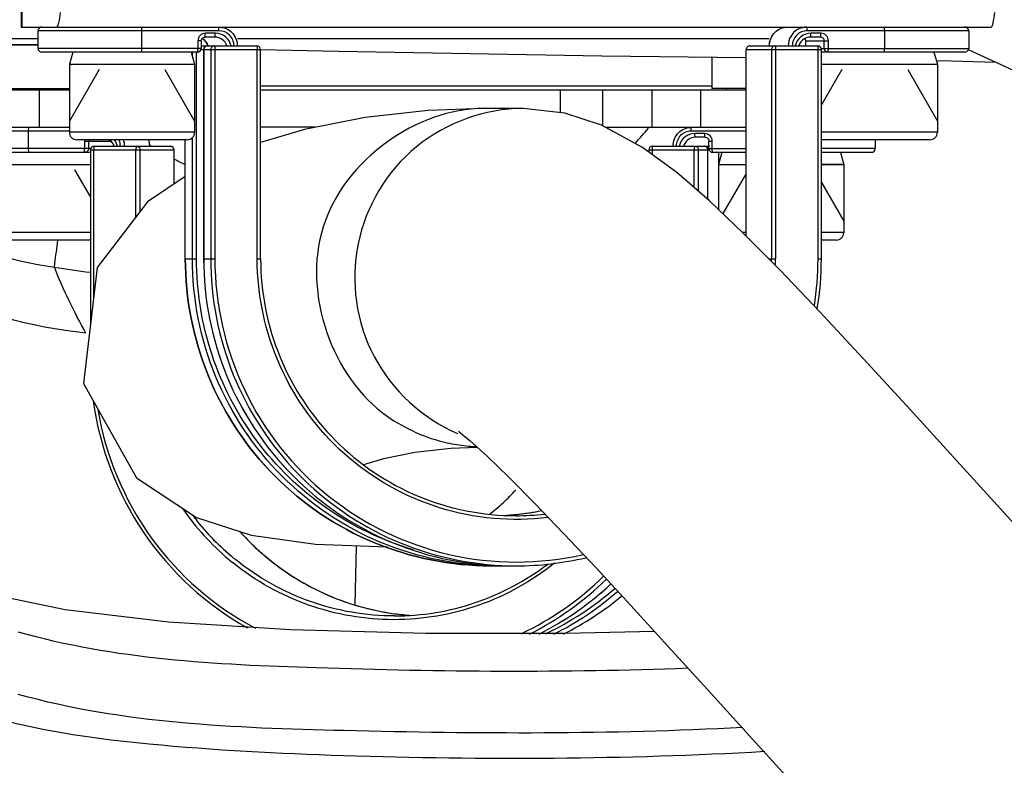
# Model space of a CAD drawing. Header units: millimetres. Extents: x 0 to 11890, y 0 to 8410.
# Tile 60 of 137: x 7241 to 7319, y 1836 to 1895. Entities that reach past the tile are written whole.
import ezdxf

# ---------------------------------------------------------------- set-up
doc = ezdxf.new("R2010")
doc.units = ezdxf.units.MM
doc.header["$LTSCALE"] = 653.95
doc.layers.get('0').update_dxf_attribs({"linetype": 'CONTINUOUS'})
for name, color, linetype in [('304103000011DXF_CONTINUOUS_LINE', 7, 'CONTINUOUS'), ('304103000012DXF_CONTINUOUS_LINE', 7, 'CONTINUOUS'), ('304105000086DXF_CONTINUOUS_LINE', 7, 'CONTINUOUS'), ('304109000016DXF_CONTINUOUS_LINE', 7, 'CONTINUOUS'), ('501023000027DXF_CONTINUOUS_LINE', 7, 'CONTINUOUS'), ('604006000006DXF_CONTINUOUS_LINE', 7, 'CONTINUOUS'), ('QJR6-2000HBUDXF_CONTINUOUS_LINE', 7, 'CONTINUOUS'), ('ZUIDAYUNDONGDXF_CONTINUOUS_LINE', 7, 'CONTINUOUS'), ('ZUIDAYUNDONGFANWEIDXF_DIMENSION', 7, 'CONTINUOUS')]:
    doc.layers.add(name, color=color, linetype=linetype)
doc.styles.get("Standard").update_dxf_attribs({"font": 'txt', "width": 0.7})
doc.dimstyles.new('DIMSTYLE_10', dxfattribs={"dimtxt": 120, "dimasz": 60, "dimexe": 1, "dimexo": 0, "dimgap": 6, "dimtad": 0, "dimtih": 1, "dimtoh": 1, "dimdec": 1, "dimdsep": 46, "dimtxsty": 'Standard', "dimblk": '_FILLED', "dimblk1": '_FILLED', "dimblk2": '_FILLED', "dimcen": 0.09, "dimclrt": 5, "dimazin": 2, "dimtp": 0.5, "dimtm": 0.5, "dimtfac": 1, "dimtdec": 65535, "dimtofl": 0, "dimtmove": 0, "dimatfit": 3, "dimldrblk": '_FILLED', "dimfxl": 0, "dimtolj": 1, "dimarcsym": 0})

# ---------------------------------------------------------------- blocks, each defined once
blk = doc.blocks.new('*D19')
at = {"layer": 'ZUIDAYUNDONGFANWEIDXF_DIMENSION', "color": 2, "linetype": 'Continuous'}
for start, end in [(295.292156, 360), (190, 255.349476)]:
    blk.add_arc((7101.466, 2072.359), 643.872, start, end, dxfattribs=at)
for points in [[(7752.533, 2011.959), (7745.338, 2072.359), (7732.554, 2012.89)], [(6490.291, 1904.206), (6467.375, 1960.552), (6470.778, 1899.82)]]:
    blk.add_solid(points, dxfattribs=at)
blk = doc.blocks.new('_FILLED')
at = {"color": 0, "linetype": 'ByBlock'}
blk.add_solid([(0, 0), (-1, 0.1667), (-1, -0.1667)], dxfattribs=at)

msp = doc.modelspace()

# ---------------------------------------------------------------- linework, layer by layer
at = {"layer": '304103000011DXF_CONTINUOUS_LINE', "color": 9, "linetype": 'Continuous'}
for centre, radius, start, end in [((7268.618, 1905.205), 28.994, 317.38242, 320.57635), ((7266.1, 1909.322), 28.143, 238.16159, 238.42203), ((7266.072, 1909.272), 28.085, 242.59704, 244.68014), ((7249.205, 1911.702), 36.451, 244.44038, 261.17493), ((7255.821, 1953.749), 79.014, 261.11178, 263.2106)]:
    msp.add_arc(centre, radius, start, end, dxfattribs=at)
msp.add_open_spline([(7243.613, 1875.683), (7243.623, 1875.785), (7243.709, 1876.501), (7243.812, 1877.214), (7243.901, 1877.827)], degree=3, knots=[0, 0, 0, 0, 0.141427, 1, 1, 1, 1], dxfattribs=at)
msp.add_open_spline([(7246.13, 1870.435), (7245.182, 1872.127), (7244.327, 1873.879), (7243.613, 1875.683)], degree=3, dxfattribs=at)
at = {"layer": '304103000011DXF_CONTINUOUS_LINE', "color": 7, "linetype": 'Continuous'}
msp.add_open_spline([(7246.13, 1870.435), (7241.719, 1870.886), (7237.325, 1872.11), (7233.313, 1874)], degree=3, dxfattribs=at)
at = {"layer": '304103000012DXF_CONTINUOUS_LINE', "color": 7, "linetype": 'Continuous'}
for p, q in [((7242.307, 1893.905), (7223.661, 1893.905)), ((7300.669, 1893.905), (7258.219, 1893.905))]:
    msp.add_line(p, q, dxfattribs=at)
for points in [[(7224.948, 1893.411), (7230.992, 1893.512), (7237.15, 1893.53), (7242.311, 1893.476)], [(7260.072, 1893.074), (7266.282, 1892.926), (7287.299, 1892.56), (7298.808, 1892.419)], [(7316.541, 1893.072), (7321.465, 1890.814), (7324.989, 1887.887)], [(7314.087, 1892.197), (7315.214, 1892.174), (7318.74, 1892.063)], [(7291.515, 1846.608), (7284.376, 1846.448), (7273.253, 1846.468), (7262.493, 1846.756), (7252.715, 1847.361), (7244.461, 1848.346), (7239.078, 1849.47)]]:
    msp.add_lwpolyline(points, dxfattribs=at)
at = {"layer": '304103000012DXF_CONTINUOUS_LINE', "color": 9, "linetype": 'Continuous'}
for points, knots in [([(7214.424, 1888.253), (7214.53, 1893.504), (7221.328, 1901.659), (7233.097, 1908.457), (7241.231, 1911.61), (7245.757, 1913.034)], [0, 0, 0, 0, 0.378914, 0.657718, 1, 1, 1, 1]), ([(7294.197, 1843.685), (7284.31, 1843.306), (7266.503, 1843.46), (7248.405, 1844.377), (7240.727, 1846.574)], [0, 0, 0, 0, 0.553373, 1, 1, 1, 1]), ([(7298.547, 1838.962), (7287.959, 1838.385), (7268.708, 1838.502), (7249.131, 1839.256), (7240.727, 1841.594)], [0, 0, 0, 0, 0.54868, 1, 1, 1, 1]), ([(7300.311, 1837.03), (7289.117, 1836.395), (7272.699, 1836.313), (7252.272, 1837.331), (7243.048, 1838.569), (7239.105, 1839.63)], [0, 0, 0, 0, 0.547811, 0.80048, 1, 1, 1, 1])]:
    msp.add_open_spline(points, degree=3, knots=knots, dxfattribs=at)
at = {"layer": '304105000086DXF_CONTINUOUS_LINE', "color": 7, "linetype": 'Continuous'}
for p, q in [((7240.96, 1897.859), (7240.96, 1894.859)), ((7240.96, 1894.859), (7318.368, 1894.859)), ((7237.07, 1893.439), (7242.307, 1893.439)), ((7296.09, 1892.453), (7296.09, 1889.959)), ((7233.361, 1889.859), (7244.807, 1889.859)), ((7237.07, 1889.959), (7244.807, 1889.959)), ((7260.072, 1889.859), (7298.816, 1889.859)), ((7298.816, 1889.959), (7296.09, 1889.959)), ((7297.215, 1889.959), (7297.215, 1889.859)), ((7233.361, 1886.859), (7244.807, 1886.859)), ((7264.419, 1886.859), (7260.072, 1886.859)), ((7287.6, 1886.859), (7298.816, 1886.859))]:
    msp.add_line(p, q, dxfattribs=at)
at = {"layer": '304105000086DXF_CONTINUOUS_LINE', "color": 9, "linetype": 'Continuous'}
for p, q in [((7241.014, 1897.859), (7241.014, 1894.859)), ((7242.402, 1889.859), (7242.402, 1886.859)), ((7296.09, 1890.152), (7260.072, 1890.152)), ((7283.993, 1888.026), (7283.993, 1889.859)), ((7287.382, 1886.978), (7287.382, 1889.859)), ((7291.328, 1886.859), (7291.328, 1889.859)), ((7295.213, 1886.859), (7295.213, 1889.859))]:
    msp.add_line(p, q, dxfattribs=at)
at = {"layer": '304105000086DXF_CONTINUOUS_LINE', "color": 7, "linetype": 'Continuous'}
for points, knots in [([(7244.074, 1896.031), (7244.044, 1895.74), (7243.99, 1895.353), (7243.893, 1894.983), (7243.816, 1894.859), (7243.779, 1894.859)], [0, 0, 0, 0, 0.713253, 0.908916, 1, 1, 1, 1]), ([(7318.368, 1894.859), (7318.405, 1894.859), (7318.483, 1894.983), (7318.579, 1895.353), (7318.633, 1895.74), (7318.663, 1896.031)], [0, 0, 0, 0, 0.091084, 0.286747, 1, 1, 1, 1])]:
    msp.add_open_spline(points, degree=3, knots=knots, dxfattribs=at)
at = {"layer": '304109000016DXF_CONTINUOUS_LINE', "color": 9, "linetype": 'Continuous'}
for p, q in [((7256.757, 1894.559), (7242.307, 1894.559)), ((7250.591, 1893.159), (7250.591, 1894.559)), ((7316.581, 1894.559), (7303.699, 1894.559)), ((7309.865, 1894.559), (7309.865, 1893.159)), ((7256.459, 1894.359), (7255.663, 1894.359)), ((7304.793, 1894.359), (7303.997, 1894.359)), ((7255.335, 1893.159), (7242.307, 1893.159)), ((7255.335, 1893.759), (7255.067, 1893.759)), ((7255.067, 1893.759), (7255.067, 1893.159)), ((7255.316, 1893.059), (7260.072, 1893.059)), ((7255.528, 1893.059), (7255.528, 1876.359)), ((7256.092, 1893.059), (7256.092, 1876.359)), ((7256.422, 1893.059), (7256.422, 1876.359)), ((7259.803, 1876.359), (7259.803, 1893.059)), ((7298.816, 1893.059), (7304.825, 1893.059)), ((7298.818, 1878.192), (7298.818, 1893.059)), ((7300.846, 1893.059), (7300.846, 1876.359)), ((7301.175, 1893.059), (7301.175, 1876.359)), ((7303.553, 1893.759), (7305.389, 1893.759)), ((7303.554, 1893.759), (7303.554, 1893.359)), ((7304.557, 1876.359), (7304.557, 1893.059)), ((7304.805, 1893.159), (7316.581, 1893.159)), ((7305.06, 1893.159), (7305.06, 1893.759)), ((7305.389, 1893.159), (7305.389, 1893.759)), ((7254.629, 1892.518), (7254.629, 1892.859)), ((7254.958, 1876.359), (7254.958, 1892.859)), ((7244.807, 1886.559), (7235.095, 1886.559)), ((7241.551, 1885.159), (7241.551, 1886.559)), ((7254.629, 1876.359), (7254.629, 1886.038)), ((7298.816, 1886.559), (7294.431, 1886.559)), ((7295.52, 1886.359), (7294.728, 1886.359)), ((7246.51, 1885.159), (7235.095, 1885.159)), ((7246.007, 1885.759), (7248.139, 1885.759)), ((7246.007, 1885.759), (7246.007, 1885.159)), ((7246.346, 1885.759), (7246.346, 1885.159)), ((7248.35, 1885.359), (7248.35, 1885.424)), ((7254.064, 1876.359), (7254.064, 1885.859)), ((7295.856, 1885.759), (7296.115, 1885.759)), ((7295.856, 1885.159), (7298.816, 1885.159)), ((7296.115, 1885.159), (7296.115, 1885.759)), ((7309.115, 1885.159), (7304.825, 1885.159)), ((7246.49, 1885.059), (7253.157, 1885.059)), ((7246.748, 1885.059), (7246.748, 1873.232)), ((7250.115, 1879.689), (7250.115, 1885.059)), ((7250.454, 1880.131), (7250.454, 1885.059)), ((7253.154, 1885.059), (7253.154, 1882.326)), ((7291.052, 1885.059), (7295.876, 1885.059)), ((7291.31, 1885.059), (7291.31, 1884.703)), ((7294.677, 1882.043), (7294.677, 1885.059)), ((7295.016, 1881.75), (7295.016, 1885.059)), ((7295.768, 1881.099), (7295.768, 1885.059)), ((7296.626, 1884.859), (7296.626, 1883.937)), ((7296.626, 1883.899), (7296.626, 1883.859)), ((7254.063, 1876.359), (7254.958, 1876.359)), ((7255.526, 1876.359), (7256.422, 1876.359)), ((7259.803, 1876.359), (7260.072, 1876.359)), ((7300.633, 1876.359), (7301.175, 1876.359)), ((7304.557, 1876.359), (7304.825, 1876.359))]:
    msp.add_line(p, q, dxfattribs=at)
at = {"layer": '304109000016DXF_CONTINUOUS_LINE', "color": 7, "linetype": 'Continuous'}
for p, q in [((7242.307, 1893.159), (7242.307, 1894.559)), ((7316.581, 1894.559), (7316.581, 1893.159)), ((7256.427, 1894.059), (7255.632, 1894.059)), ((7304.761, 1894.059), (7303.966, 1894.059)), ((7255.335, 1893.759), (7255.335, 1893.159)), ((7255.335, 1893.359), (7259.772, 1893.359)), ((7255.526, 1893.059), (7255.526, 1876.359)), ((7260.072, 1876.359), (7260.072, 1893.059)), ((7298.816, 1878.193), (7298.816, 1893.059)), ((7299.116, 1893.359), (7304.525, 1893.359)), ((7303.553, 1893.759), (7303.553, 1893.359)), ((7304.825, 1876.359), (7304.825, 1893.059)), ((7255.035, 1892.859), (7242.607, 1892.859)), ((7316.28, 1892.859), (7304.825, 1892.859)), ((7295.562, 1886.059), (7294.77, 1886.059)), ((7246.79, 1885.359), (7252.857, 1885.359)), ((7248.353, 1885.359), (7248.353, 1885.417)), ((7254.063, 1876.359), (7254.063, 1885.859)), ((7291.352, 1885.359), (7295.856, 1885.359)), ((7295.856, 1885.159), (7295.856, 1885.759)), ((7309.115, 1885.859), (7309.115, 1885.159)), ((7246.49, 1884.859), (7235.395, 1884.859)), ((7246.49, 1885.059), (7246.49, 1871.044)), ((7253.157, 1885.059), (7253.157, 1882.328)), ((7291.052, 1885.059), (7291.052, 1884.893)), ((7295.771, 1881.096), (7295.771, 1885.059)), ((7298.816, 1884.859), (7296.156, 1884.859)), ((7308.814, 1884.859), (7304.825, 1884.859)), ((7278.43, 1851.859), (7278.994, 1851.859)), ((7279.893, 1851.859), (7280.458, 1851.859))]:
    msp.add_line(p, q, dxfattribs=at)
for centre, radius, start, end in [((7242.607, 1894.559), 0.3, 90, 180), ((7316.281, 1894.559), 0.3, 0, 90), ((7254.923, 1893.072), 0.987, 57.60932, 61.15714), ((7254.919, 1893.067), 0.993, 55.0016, 57.60864), ((7242.607, 1893.159), 0.3, 180, 270), ((7255.035, 1893.159), 0.3, 270, 360), ((7255.826, 1893.059), 0.3, 90, 180), ((7254.908, 1893.059), 1.008, 17.35972, 18.31862), ((7259.772, 1893.059), 0.3, 0, 90), ((7299.116, 1893.059), 0.3, 90, 180), ((7304.525, 1893.059), 0.3, 0, 90), ((7316.281, 1893.159), 0.3, 270, 360), ((7246.79, 1885.059), 0.3, 90, 180), ((7249.704, 1885.358), 1.521, 0.06355, 19.40565), ((7252.857, 1885.059), 0.3, 0, 90), ((7291.352, 1885.059), 0.3, 90, 180), ((7295.471, 1885.059), 0.3, 0, 90), ((7296.8, 1885.059), 1.013, 159.20344, 162.72967), ((7296.156, 1885.159), 0.3, 180, 270), ((7308.815, 1885.159), 0.3, 270, 360), ((7280.155, 1876.363), 24.671, 350.68559, 359.99268), ((7278.429, 1876.144), 20.285, 275.72284, 281.51852), ((7278.427, 1876.169), 20.309, 272.87599, 275.72097), ((7273.608, 1868.227), 20.414, 222.01885, 228.80112), ((7280.448, 1876.183), 24.324, 270.02333, 283.27866), ((7278.994, 1876.041), 24.181, 270.0002, 271.06649), ((7271.348, 1868.205), 24.386, 296.66441, 313.14091), ((7273.332, 1868.156), 24.325, 296.62333, 309.7795), ((7273.457, 1867.988), 20.128, 262.31975, 266.13798)]:
    msp.add_arc(centre, radius, start, end, dxfattribs=at)
at = {"layer": '304109000016DXF_CONTINUOUS_LINE', "color": 9, "linetype": 'Continuous'}
for centre, radius, start, end in [((7254.92, 1893.065), 0.995, 53.55273, 61.23614), ((7254.919, 1893.062), 0.998, 17.36801, 18.39364), ((7256.752, 1893.359), 1.199, 0.00032, 1.0726), ((7246.614, 1885.759), 0.606, 170.37009, 179.97622), ((7246.651, 1885.759), 0.305, 160.60121, 179.92642), ((7247.694, 1885.358), 1.524, 0.06376, 19.34112), ((7249.711, 1885.36), 1.511, 13.44797, 19.42125), ((7249.705, 1885.359), 1.517, 6.21093, 13.43352), ((7249.707, 1885.359), 1.515, 0.00886, 6.21883), ((7294.785, 1885.06), 1.006, 157.55451, 162.69721), ((7295.463, 1885.059), 0.304, 0.06013, 15.50777), ((7296.787, 1885.061), 1.003, 158.96234, 162.69863), ((7280.296, 1876.359), 20.55, 359.44184, 359.99994), ((7280.306, 1876.36), 20.87, 358.59812, 359.99964), ((7280.189, 1876.362), 24.368, 351.13344, 359.99345), ((7270.943, 1868.299), 20.818, 214.77472, 229.8221), ((7278.426, 1876.166), 20.307, 276.18626, 281.5502), ((7270.95, 1868.271), 20.476, 217.46562, 229.80704), ((7278.432, 1876.115), 20.255, 273.7655, 275.69355), ((7278.43, 1876.136), 20.277, 275.69342, 276.18478), ((7280.457, 1876.148), 20.289, 270.00166, 276.48138), ((7273.593, 1868.216), 20.397, 221.94953, 222.57771), ((7273.6, 1868.224), 20.408, 222.58066, 231.14601), ((7270.802, 1868.155), 20.617, 229.86411, 231.14886), ((7270.843, 1868.158), 20.32, 229.83125, 231.15486), ((7280.458, 1876.069), 24.21, 268.66888, 269.99982), ((7270.577, 1868.226), 24.412, 296.68723, 314.4408), ((7271.346, 1868.202), 24.383, 296.66751, 313.14779), ((7272.522, 1868.183), 24.057, 295.32396, 311.12744), ((7272.567, 1868.17), 24.344, 296.64083, 311.08783), ((7273.331, 1868.152), 24.323, 296.62633, 309.78609), ((7273.456, 1867.97), 20.111, 262.36276, 265.31049)]:
    msp.add_arc(centre, radius, start, end, dxfattribs=at)
for points, knots in [([(7250.591, 1894.559), (7250.591, 1894.63), (7250.571, 1894.699), (7250.59, 1894.859), (7250.56, 1894.859)], [0, 0, 0, 0, 0.700869, 1, 1, 1, 1]), ([(7256.757, 1894.559), (7256.757, 1894.63), (7256.737, 1894.699), (7256.756, 1894.859), (7256.726, 1894.859)], [0, 0, 0, 0, 0.700869, 1, 1, 1, 1]), ([(7257.95, 1893.382), (7257.945, 1893.684), (7257.686, 1894.308), (7257.058, 1894.559), (7256.757, 1894.559)], [0, 0, 0, 0, 0.500923, 1, 1, 1, 1]), ([(7300.67, 1893.359), (7300.67, 1893.742), (7300.987, 1894.537), (7301.781, 1894.859), (7302.162, 1894.859)], [0, 0, 0, 0, 0.500929, 1, 1, 1, 1]), ([(7303.667, 1894.859), (7303.41, 1894.859), (7302.886, 1894.72), (7302.505, 1894.335), (7302.377, 1894.112)], [0, 0, 0, 0, 0.499412, 1, 1, 1, 1]), ([(7303.699, 1894.559), (7303.394, 1894.559), (7302.758, 1894.302), (7302.505, 1893.665), (7302.505, 1893.359)], [0, 0, 0, 0, 0.499029, 1, 1, 1, 1]), ([(7303.699, 1894.559), (7303.699, 1894.63), (7303.678, 1894.699), (7303.697, 1894.859), (7303.667, 1894.859)], [0, 0, 0, 0, 0.700869, 1, 1, 1, 1]), ([(7309.865, 1894.559), (7309.865, 1894.63), (7309.844, 1894.699), (7309.864, 1894.859), (7309.833, 1894.859)], [0, 0, 0, 0, 0.700869, 1, 1, 1, 1]), ([(7255.663, 1894.359), (7255.511, 1894.359), (7255.193, 1894.231), (7255.067, 1893.912), (7255.067, 1893.759)], [0, 0, 0, 0, 0.499029, 1, 1, 1, 1]), ([(7255.632, 1894.059), (7255.662, 1894.059), (7255.643, 1894.22), (7255.663, 1894.289), (7255.663, 1894.359)], [0, 0, 0, 0, 0.299131, 1, 1, 1, 1]), ([(7256.427, 1894.059), (7256.458, 1894.059), (7256.438, 1894.22), (7256.459, 1894.289), (7256.459, 1894.359)], [0, 0, 0, 0, 0.299131, 1, 1, 1, 1]), ([(7257.376, 1893.359), (7257.314, 1893.557), (7257.059, 1893.922), (7256.634, 1894.059), (7256.427, 1894.059)], [0, 0, 0, 0, 0.500706, 1, 1, 1, 1]), ([(7257.717, 1893.359), (7257.652, 1893.636), (7257.326, 1894.16), (7256.742, 1894.359), (7256.459, 1894.359)], [0, 0, 0, 0, 0.50078, 1, 1, 1, 1]), ([(7303.997, 1894.359), (7303.714, 1894.359), (7303.13, 1894.16), (7302.804, 1893.636), (7302.739, 1893.359)], [0, 0, 0, 0, 0.499162, 1, 1, 1, 1]), ([(7303.966, 1894.059), (7303.996, 1894.059), (7303.976, 1894.22), (7303.997, 1894.289), (7303.997, 1894.359)], [0, 0, 0, 0, 0.299131, 1, 1, 1, 1]), ([(7304.761, 1894.059), (7304.791, 1894.059), (7304.772, 1894.22), (7304.793, 1894.289), (7304.793, 1894.359)], [0, 0, 0, 0, 0.299131, 1, 1, 1, 1]), ([(7305.06, 1893.759), (7305.06, 1893.836), (7304.996, 1893.995), (7304.837, 1894.059), (7304.761, 1894.059)], [0, 0, 0, 0, 0.500971, 1, 1, 1, 1]), ([(7305.389, 1893.759), (7305.389, 1893.912), (7305.263, 1894.231), (7304.945, 1894.359), (7304.793, 1894.359)], [0, 0, 0, 0, 0.500971, 1, 1, 1, 1]), ([(7250.56, 1892.859), (7250.59, 1892.859), (7250.571, 1893.02), (7250.591, 1893.089), (7250.591, 1893.159)], [0, 0, 0, 0, 0.299131, 1, 1, 1, 1]), ([(7255.035, 1892.859), (7255.065, 1892.859), (7255.046, 1893.02), (7255.067, 1893.089), (7255.067, 1893.159)], [0, 0, 0, 0, 0.299094, 1, 1, 1, 1]), ([(7255.826, 1893.359), (7255.75, 1893.359), (7255.591, 1893.295), (7255.528, 1893.136), (7255.528, 1893.059)], [0, 0, 0, 0, 0.49906, 1, 1, 1, 1]), ([(7256.39, 1893.359), (7256.314, 1893.359), (7256.155, 1893.295), (7256.092, 1893.136), (7256.092, 1893.059)], [0, 0, 0, 0, 0.499062, 1, 1, 1, 1]), ([(7256.39, 1893.359), (7256.421, 1893.359), (7256.401, 1893.199), (7256.422, 1893.13), (7256.422, 1893.059)], [0, 0, 0, 0, 0.299167, 1, 1, 1, 1]), ([(7259.772, 1893.359), (7259.802, 1893.359), (7259.783, 1893.199), (7259.803, 1893.13), (7259.803, 1893.059)], [0, 0, 0, 0, 0.299168, 1, 1, 1, 1]), ([(7299.116, 1893.359), (7299.04, 1893.359), (7298.881, 1893.295), (7298.818, 1893.136), (7298.818, 1893.059)], [0, 0, 0, 0, 0.49906, 1, 1, 1, 1]), ([(7301.144, 1893.359), (7301.068, 1893.359), (7300.909, 1893.295), (7300.846, 1893.136), (7300.846, 1893.059)], [0, 0, 0, 0, 0.499062, 1, 1, 1, 1]), ([(7301.144, 1893.359), (7301.174, 1893.359), (7301.155, 1893.199), (7301.175, 1893.13), (7301.175, 1893.059)], [0, 0, 0, 0, 0.299167, 1, 1, 1, 1]), ([(7304.525, 1893.359), (7304.556, 1893.359), (7304.536, 1893.199), (7304.557, 1893.13), (7304.557, 1893.059)], [0, 0, 0, 0, 0.299168, 1, 1, 1, 1]), ([(7305.358, 1892.859), (7305.282, 1892.859), (7305.123, 1892.924), (7305.06, 1893.083), (7305.06, 1893.159)], [0, 0, 0, 0, 0.499029, 1, 1, 1, 1]), ([(7305.358, 1892.859), (7305.388, 1892.859), (7305.369, 1893.02), (7305.389, 1893.089), (7305.389, 1893.159)], [0, 0, 0, 0, 0.299093, 1, 1, 1, 1]), ([(7309.833, 1892.859), (7309.864, 1892.859), (7309.844, 1893.02), (7309.865, 1893.089), (7309.865, 1893.159)], [0, 0, 0, 0, 0.299131, 1, 1, 1, 1]), ([(7241.551, 1886.559), (7241.551, 1886.63), (7241.567, 1886.702), (7241.562, 1886.859), (7241.593, 1886.859)], [0, 0, 0, 0, 0.69626, 1, 1, 1, 1]), ([(7294.431, 1886.559), (7294.431, 1886.63), (7294.448, 1886.702), (7294.442, 1886.859), (7294.473, 1886.859)], [0, 0, 0, 0, 0.69626, 1, 1, 1, 1]), ([(7294.431, 1886.559), (7294.128, 1886.559), (7293.494, 1886.301), (7293.243, 1885.665), (7293.243, 1885.359)], [0, 0, 0, 0, 0.498271, 1, 1, 1, 1]), ([(7294.728, 1886.359), (7294.446, 1886.359), (7293.864, 1886.159), (7293.541, 1885.636), (7293.476, 1885.359)], [0, 0, 0, 0, 0.498513, 1, 1, 1, 1]), ([(7294.77, 1886.059), (7294.579, 1886.059), (7294.186, 1885.941), (7293.929, 1885.622), (7293.856, 1885.444)], [0, 0, 0, 0, 0.49872, 1, 1, 1, 1]), ([(7294.77, 1886.059), (7294.739, 1886.059), (7294.745, 1886.217), (7294.728, 1886.289), (7294.728, 1886.359)], [0, 0, 0, 0, 0.30374, 1, 1, 1, 1]), ([(7295.562, 1886.059), (7295.531, 1886.059), (7295.537, 1886.217), (7295.52, 1886.289), (7295.52, 1886.359)], [0, 0, 0, 0, 0.30374, 1, 1, 1, 1]), ([(7296.115, 1885.759), (7296.115, 1885.912), (7295.989, 1886.23), (7295.672, 1886.359), (7295.52, 1886.359)], [0, 0, 0, 0, 0.501728, 1, 1, 1, 1]), ([(7241.593, 1884.859), (7241.562, 1884.859), (7241.567, 1885.017), (7241.551, 1885.089), (7241.551, 1885.159)], [0, 0, 0, 0, 0.30374, 1, 1, 1, 1]), ([(7246.049, 1884.859), (7246.018, 1884.859), (7246.024, 1885.017), (7246.007, 1885.089), (7246.007, 1885.159)], [0, 0, 0, 0, 0.303704, 1, 1, 1, 1]), ([(7246.346, 1885.159), (7246.346, 1885.083), (7246.283, 1884.924), (7246.125, 1884.859), (7246.049, 1884.859)], [0, 0, 0, 0, 0.501729, 1, 1, 1, 1]), ([(7246.79, 1885.359), (7246.759, 1885.359), (7246.765, 1885.202), (7246.748, 1885.13), (7246.748, 1885.059)], [0, 0, 0, 0, 0.303776, 1, 1, 1, 1]), ([(7250.157, 1885.359), (7250.126, 1885.359), (7250.132, 1885.202), (7250.115, 1885.13), (7250.115, 1885.059)], [0, 0, 0, 0, 0.303777, 1, 1, 1, 1]), ([(7250.157, 1885.359), (7250.233, 1885.359), (7250.391, 1885.295), (7250.454, 1885.136), (7250.454, 1885.059)], [0, 0, 0, 0, 0.498302, 1, 1, 1, 1]), ([(7252.857, 1885.359), (7252.933, 1885.359), (7253.091, 1885.295), (7253.154, 1885.136), (7253.154, 1885.059)], [0, 0, 0, 0, 0.498304, 1, 1, 1, 1]), ([(7291.352, 1885.359), (7291.321, 1885.359), (7291.327, 1885.202), (7291.31, 1885.13), (7291.31, 1885.059)], [0, 0, 0, 0, 0.303776, 1, 1, 1, 1]), ([(7294.719, 1885.359), (7294.688, 1885.359), (7294.694, 1885.202), (7294.677, 1885.13), (7294.677, 1885.059)], [0, 0, 0, 0, 0.303777, 1, 1, 1, 1]), ([(7294.719, 1885.359), (7294.795, 1885.359), (7294.954, 1885.295), (7295.016, 1885.136), (7295.016, 1885.059)], [0, 0, 0, 0, 0.498302, 1, 1, 1, 1]), ([(7296.156, 1884.859), (7296.125, 1884.859), (7296.131, 1885.017), (7296.115, 1885.089), (7296.115, 1885.159)], [0, 0, 0, 0, 0.303702, 1, 1, 1, 1]), ([(7278.43, 1851.859), (7275.26, 1851.859), (7268.846, 1853.137), (7260.747, 1858.594), (7255.33, 1866.738), (7254.064, 1873.174), (7254.064, 1876.359)], [0, 0, 0, 0, 0.249365, 0.499103, 0.749366, 1, 1, 1, 1]), ([(7278.994, 1851.859), (7275.825, 1851.859), (7269.411, 1853.137), (7261.312, 1858.594), (7255.894, 1866.738), (7254.629, 1873.174), (7254.629, 1876.359)], [0, 0, 0, 0, 0.249365, 0.499103, 0.749366, 1, 1, 1, 1]), ([(7272.281, 1853.129), (7269.813, 1853.854), (7265.074, 1856.124), (7259.433, 1861.596), (7255.794, 1868.574), (7254.958, 1873.776), (7254.958, 1876.359)], [0, 0, 0, 0, 0.249422, 0.499251, 0.749497, 1, 1, 1, 1]), ([(7255.528, 1876.359), (7255.528, 1873.174), (7256.793, 1866.738), (7262.211, 1858.594), (7270.31, 1853.137), (7276.724, 1851.859), (7279.893, 1851.859)], [0, 0, 0, 0, 0.250634, 0.500897, 0.750635, 1, 1, 1, 1]), ([(7256.092, 1876.359), (7256.092, 1873.22), (7257.32, 1866.879), (7262.586, 1858.814), (7270.484, 1853.324), (7276.773, 1851.939), (7279.896, 1851.866)], [0, 0, 0, 0, 0.250625, 0.500888, 0.750634, 1, 1, 1, 1]), ([(7256.422, 1876.359), (7256.422, 1872.774), (7258.057, 1865.508), (7264.947, 1856.822), (7274.899, 1851.966), (7282.324, 1851.965), (7285.802, 1852.756)], [0, 0, 0, 0, 0.250704, 0.500944, 0.750602, 1, 1, 1, 1]), ([(7283.006, 1855.714), (7280.131, 1855.36), (7274.15, 1855.893), (7266.36, 1860.321), (7261.053, 1867.556), (7259.803, 1873.448), (7259.803, 1876.359)], [0, 0, 0, 0, 0.249374, 0.499069, 0.749324, 1, 1, 1, 1]), ([(7247.086, 1864.313), (7247.697, 1860.675), (7250.623, 1853.596), (7256.422, 1848.584), (7259.676, 1846.879)], [0, 0, 0, 0, 0.501033, 1, 1, 1, 1]), ([(7270.755, 1847.859), (7268.487, 1847.859), (7263.914, 1848.64), (7259.867, 1850.907), (7258.097, 1852.332)], [0, 0, 0, 0, 0.499493, 1, 1, 1, 1]), ([(7260.797, 1852.332), (7262.223, 1851.184), (7265.397, 1849.267), (7268.972, 1848.281), (7270.783, 1848.038)], [0, 0, 0, 0, 0.500474, 1, 1, 1, 1]), ([(7283.532, 1852.078), (7281.736, 1850.637), (7277.627, 1848.344), (7270.697, 1847.165), (7263.768, 1848.355), (7259.662, 1850.654), (7257.869, 1852.099)], [0, 0, 0, 0, 0.250252, 0.499998, 0.749745, 1, 1, 1, 1])]:
    msp.add_open_spline(points, degree=3, knots=knots, dxfattribs=at)
at = {"layer": '304109000016DXF_CONTINUOUS_LINE', "color": 7, "linetype": 'Continuous'}
for points, knots in [([(7256.726, 1894.859), (7257.107, 1894.859), (7257.902, 1894.538), (7258.219, 1893.742), (7258.219, 1893.359)], [0, 0, 0, 0, 0.499358, 1, 1, 1, 1]), ([(7300.669, 1893.359), (7300.669, 1893.742), (7300.986, 1894.538), (7301.781, 1894.859), (7302.162, 1894.859)], [0, 0, 0, 0, 0.500642, 1, 1, 1, 1]), ([(7255.335, 1893.759), (7255.335, 1893.836), (7255.398, 1893.995), (7255.556, 1894.059), (7255.632, 1894.059)], [0, 0, 0, 0, 0.503633, 1, 1, 1, 1]), ([(7292.985, 1885.359), (7292.985, 1885.741), (7293.299, 1886.536), (7294.093, 1886.859), (7294.473, 1886.859)], [0, 0, 0, 0, 0.501142, 1, 1, 1, 1]), ([(7295.562, 1886.059), (7295.637, 1886.059), (7295.794, 1885.995), (7295.856, 1885.836), (7295.856, 1885.759)], [0, 0, 0, 0, 0.493507, 1, 1, 1, 1]), ([(7254.063, 1876.359), (7254.063, 1873.174), (7255.328, 1866.738), (7260.746, 1858.595), (7268.846, 1853.137), (7275.26, 1851.859), (7278.43, 1851.859)], [0, 0, 0, 0, 0.250619, 0.500876, 0.75062, 1, 1, 1, 1]), ([(7255.526, 1876.359), (7255.526, 1873.174), (7256.792, 1866.738), (7262.209, 1858.595), (7270.309, 1853.137), (7276.723, 1851.859), (7279.893, 1851.859)], [0, 0, 0, 0, 0.250619, 0.500876, 0.75062, 1, 1, 1, 1]), ([(7260.072, 1876.359), (7260.072, 1873.694), (7261.131, 1868.308), (7265.663, 1861.495), (7272.44, 1856.928), (7277.806, 1855.859), (7280.458, 1855.859)], [0, 0, 0, 0, 0.250652, 0.500923, 0.750654, 1, 1, 1, 1]), ([(7246.716, 1865.021), (7247.223, 1861.3), (7249.988, 1854.003), (7255.754, 1848.737), (7259.021, 1846.914)], [0, 0, 0, 0, 0.500996, 1, 1, 1, 1]), ([(7260.162, 1852.867), (7261.641, 1851.573), (7264.99, 1849.406), (7268.824, 1848.302), (7270.767, 1848.04)], [0, 0, 0, 0, 0.500542, 1, 1, 1, 1]), ([(7270.755, 1847.859), (7272.933, 1847.859), (7277.323, 1848.579), (7281.247, 1850.674), (7282.983, 1851.997)], [0, 0, 0, 0, 0.499513, 1, 1, 1, 1])]:
    msp.add_open_spline(points, degree=3, knots=knots, dxfattribs=at)
for points in [[(7255.864, 1893.375), (7255.798, 1893.575), (7255.661, 1893.76), (7255.489, 1893.881)], [(7303.459, 1893.919), (7303.255, 1893.798), (7303.089, 1893.586), (7303.019, 1893.359)], [(7303.966, 1894.059), (7303.79, 1894.059), (7303.609, 1894.009), (7303.459, 1893.919)], [(7303.496, 1893.936), (7303.532, 1893.886), (7303.553, 1893.821), (7303.553, 1893.759)], [(7248.377, 1885.359), (7248.316, 1885.557), (7248.185, 1885.743), (7248.019, 1885.866)]]:
    msp.add_open_spline(points, degree=3, dxfattribs=at)
at = {"layer": '304109000016DXF_CONTINUOUS_LINE', "color": 9, "linetype": 'Continuous'}
for points in [[(7255.511, 1893.865), (7255.673, 1893.746), (7255.802, 1893.567), (7255.866, 1893.376)], [(7302.377, 1894.112), (7302.247, 1893.887), (7302.176, 1893.619), (7302.176, 1893.359)], [(7303.497, 1893.937), (7303.533, 1893.887), (7303.554, 1893.822), (7303.554, 1893.759)], [(7248.646, 1885.359), (7248.604, 1885.539), (7248.521, 1885.714), (7248.408, 1885.86)], [(7248.879, 1885.359), (7248.879, 1885.53), (7248.841, 1885.704), (7248.771, 1885.86)], [(7295.471, 1885.359), (7295.591, 1885.359), (7295.725, 1885.256), (7295.757, 1885.14)], [(7280.87, 1846.441), (7283.288, 1847.583), (7285.542, 1849.16), (7287.447, 1851.037)]]:
    msp.add_open_spline(points, degree=3, dxfattribs=at)
at = {"layer": '501023000027DXF_CONTINUOUS_LINE', "color": 7, "linetype": 'Continuous'}
for p, q in [((7254.807, 1891.859), (7244.807, 1891.859)), ((7244.807, 1891.859), (7244.807, 1886.459)), ((7254.807, 1891.859), (7254.807, 1886.459)), ((7314.081, 1891.859), (7304.825, 1891.859)), ((7314.081, 1891.859), (7314.081, 1886.459)), ((7254.207, 1885.859), (7245.407, 1885.859)), ((7313.481, 1885.859), (7304.825, 1885.859)), ((7246.49, 1883.859), (7237.595, 1883.859)), ((7298.816, 1883.859), (7296.615, 1883.859)), ((7296.615, 1883.859), (7296.615, 1880.303)), ((7306.615, 1883.859), (7304.825, 1883.859)), ((7306.615, 1883.859), (7306.615, 1878.459)), ((7246.49, 1877.859), (7238.195, 1877.859)), ((7306.015, 1877.859), (7304.825, 1877.859))]:
    msp.add_line(p, q, dxfattribs=at)
at = {"layer": '501023000027DXF_CONTINUOUS_LINE', "color": 2, "linetype": 'Continuous'}
for p, q in [((7247.176, 1891.459), (7244.807, 1887.356)), ((7252.438, 1891.459), (7254.807, 1887.356)), ((7306.45, 1891.459), (7304.825, 1888.646)), ((7311.712, 1891.459), (7314.081, 1887.356)), ((7245.226, 1883.459), (7246.49, 1881.269)), ((7298.816, 1883.169), (7296.967, 1879.967)), ((7304.825, 1882.455), (7306.615, 1879.356))]:
    msp.add_line(p, q, dxfattribs=at)
at = {"layer": '501023000027DXF_CONTINUOUS_LINE', "color": 9, "linetype": 'Continuous'}
for p, q in [((7254.807, 1886.459), (7244.807, 1886.459)), ((7314.081, 1886.459), (7304.825, 1886.459)), ((7246.49, 1878.459), (7237.595, 1878.459)), ((7298.816, 1878.459), (7298.55, 1878.459)), ((7306.615, 1878.459), (7304.825, 1878.459))]:
    msp.add_line(p, q, dxfattribs=at)
at = {"layer": '501023000027DXF_CONTINUOUS_LINE', "color": 7, "linetype": 'Continuous'}
for centre, start, end in [((7245.407, 1886.459), 180, 270), ((7254.207, 1886.459), 270, 360), ((7313.481, 1886.459), 270, 360), ((7306.015, 1878.459), 270, 360)]:
    msp.add_arc(centre, 0.6, start, end, dxfattribs=at)
at = {"layer": '604006000006DXF_CONTINUOUS_LINE', "color": 7, "linetype": 'Continuous'}
for p, q in [((7245.084, 1892.859), (7244.807, 1891.899)), ((7254.53, 1892.859), (7254.807, 1891.899)), ((7313.804, 1892.859), (7314.081, 1891.899)), ((7244.807, 1891.899), (7254.807, 1891.899)), ((7244.807, 1891.899), (7244.943, 1891.859)), ((7254.807, 1891.899), (7254.671, 1891.859)), ((7304.825, 1891.899), (7314.081, 1891.899)), ((7314.081, 1891.899), (7313.945, 1891.859)), ((7296.892, 1884.859), (7296.615, 1883.899)), ((7306.338, 1884.859), (7306.615, 1883.899)), ((7237.595, 1883.899), (7246.49, 1883.899)), ((7296.615, 1883.899), (7298.816, 1883.899)), ((7296.615, 1883.899), (7296.75, 1883.859)), ((7306.615, 1883.899), (7304.825, 1883.899)), ((7306.615, 1883.899), (7306.479, 1883.859))]:
    msp.add_line(p, q, dxfattribs=at)
at = {"layer": 'QJR6-2000HBUDXF_CONTINUOUS_LINE', "color": 7, "linetype": 'Continuous'}
for p, q in [((7281.026, 1888.359), (7277.876, 1888.359)), ((7284.348, 1887.987), (7281.026, 1888.359)), ((7275.259, 1861.262), (7277.343, 1861.34)), ((7267.708, 1853.459), (7267.593, 1848.744))]:
    msp.add_line(p, q, dxfattribs=at)
for points in [[(7277.877, 1888.359), (7273.431, 1888.202), (7268.42, 1887.645), (7263.578, 1886.694), (7260.072, 1885.654)], [(7334.592, 1839.593), (7329.523, 1845.038), (7324.716, 1850.265), (7320.177, 1855.243), (7315.905, 1859.947), (7311.899, 1864.348), (7308.163, 1868.419), (7304.699, 1872.134), (7301.512, 1875.472), (7298.593, 1878.419), (7295.89, 1880.993), (7293.283, 1883.252), (7290.557, 1885.258), (7287.267, 1887.04), (7284.356, 1887.985)], [(7254.063, 1882.939), (7251.043, 1880.9), (7247.037, 1875.674), (7245.944, 1866.418), (7250.17, 1858.882), (7254.959, 1855.706), (7259.308, 1854.312)], [(7275.853, 1862.608), (7275.921, 1862.547), (7276.79, 1861.837), (7278.162, 1860.602), (7279.911, 1858.918), (7281.965, 1856.844), (7284.284, 1854.423), (7286.839, 1851.694), (7289.608, 1848.694), (7292.575, 1845.45), (7295.73, 1841.986), (7299.065, 1838.32), (7302.575, 1834.47), (7306.255, 1830.449), (7310.108, 1826.268), (7314.135, 1821.938), (7318.341, 1817.471), (7322.726, 1812.883)], [(7268.32, 1859.954), (7269.894, 1860.427), (7272.391, 1860.931), (7275.259, 1861.262)], [(7259.311, 1854.311), (7264.44, 1853.579), (7270.189, 1853.368)]]:
    msp.add_lwpolyline(points, dxfattribs=at)
at = {"layer": 'QJR6-2000HBUDXF_CONTINUOUS_LINE', "color": 9, "linetype": 'Continuous'}
for centre, radius, start, end in [((7277.83, 1874.514), 13.15, 257.40278, 260.81866), ((7277.871, 1874.778), 13.417, 260.82533, 267.30841), ((7270.251, 1866.839), 13.534, 312.73057, 318.8027), ((7270.299, 1866.785), 13.461, 306.48353, 312.73562)]:
    msp.add_arc(centre, radius, start, end, dxfattribs=at)
for points, knots in [([(7277.876, 1888.358), (7272.574, 1888.358), (7260.938, 1880.198), (7265.821, 1866.867), (7270.168, 1863.806)], [0, 0, 0, 0, 0.499294, 1, 1, 1, 1]), ([(7281.012, 1888.358), (7278.002, 1888.358), (7271.78, 1886.15), (7266.799, 1877.752), (7268.136, 1868.078), (7273.005, 1863.611), (7275.779, 1862.429)], [0, 0, 0, 0, 0.249409, 0.499581, 0.750096, 1, 1, 1, 1])]:
    msp.add_open_spline(points, degree=3, knots=knots, dxfattribs=at)
msp.add_open_spline([(7270.168, 1863.806), (7271.597, 1862.8), (7273.256, 1862.063), (7274.962, 1861.681)], degree=3, dxfattribs=at)
at = {"layer": 'ZUIDAYUNDONGDXF_CONTINUOUS_LINE', "color": 2, "linetype": 'Continuous'}
msp.add_arc((7101.466, 2072.359), 539, 190, 170, dxfattribs=at)

# ---------------------------------------------------------------- dimensions: what is measured, and where the dimension line sits
at = {"layer": 'ZUIDAYUNDONGFANWEIDXF_DIMENSION', "color": 2, "linetype": 'Continuous'}
dim = msp.add_angular_dim_2l(base=(7157.583, 1430.937), line1=((6473.716, 1961.67), (6467.375, 1960.552)), line2=((7738.899, 2072.359), (7745.338, 2072.359)), dimstyle='DIMSTYLE_10', dxfattribs=at)
dim.commit()
dim.dimension.update_dxf_attribs({"geometry": '*D19', "text_midpoint": (6998.616, 1370.937), "dimtype": 162})

doc.saveas('drawing.dxf')
